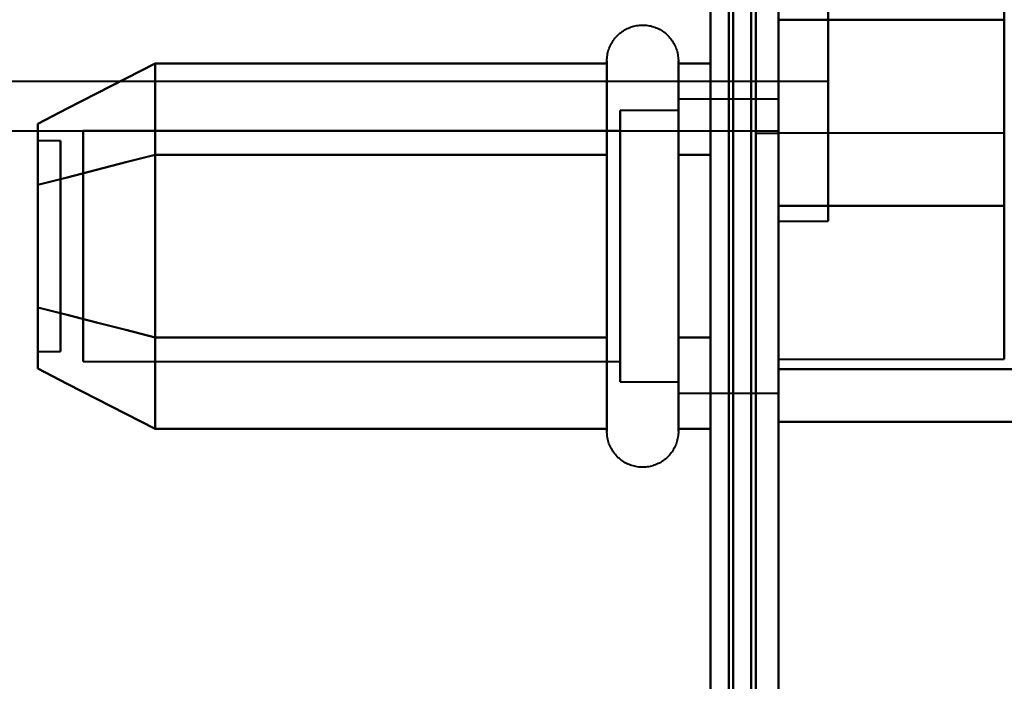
# Model space of a CAD drawing. Header units: millimetres. Extents: x -852 to 852, y -1321 to 592.
# Tile 90 of 111: x 673 to 695, y -385 to -370. Entities that reach past the tile are written whole.
import ezdxf

# ---------------------------------------------------------------- set-up
doc = ezdxf.new("R2010")
doc.units = ezdxf.units.MM
doc.layers.add('G-IMPT', color=8, linetype='Continuous', lineweight=40)

# ---------------------------------------------------------------- blocks, each defined once
blk = doc.blocks.new('NEXA 1500 CALQUES_dwg-769064-Niveau de réf_')
at = {"layer": 'G-IMPT'}
for p, q in [((690, -384.45), (690, 449.35)), ((690, -384.45), (690, 449.35)), ((690, -341.968), (690, -326.1)), ((690, -326.1), (690, -341.968)), ((690, -342), (690, -326.132)), ((690, -326.132), (690, -342)), ((691.1, -341.968), (691.1, -326.1)), ((691.1, -326.1), (691.1, -341.968)), ((691.1, -342), (691.1, -326.132)), ((691.1, -326.132), (691.1, -342)), ((689.5, -328.05), (689.5, -340.05)), ((689.5, -328.05), (689.5, -340.05)), ((689.5, -340.05), (689.5, -328.05)), ((689.5, -340.05), (689.5, -328.05)), ((690, -340.05), (690, -328.05)), ((690, -328.1), (690, -339.976)), ((690, -328.124), (690, -340)), ((691.1, -338.881), (691.1, -329.2)), ((691.1, -329.2), (691.1, -338.881)), ((691.1, -338.9), (691.1, -329.219)), ((691.1, -329.219), (691.1, -338.9)), ((690, -346.434), (690, -331.55)), ((690, -346.434), (690, -331.55)), ((690, -331.55), (690, -346.434)), ((690, -331.55), (690, -346.434)), ((690, -340.05), (690, -334.05)), ((686.204, -340.5), (686.204, -338.45)), ((686.204, -346.65), (686.204, -338.45)), ((686.204, -342.55), (686.204, -338.45)), ((687.785, -338.45), (687.785, -340.5)), ((687.785, -338.45), (687.785, -346.65)), ((687.785, -338.45), (687.785, -342.55)), ((670.1, -338.9), (691.1, -338.9)), ((686.204, -344.6), (686.204, -338.999)), ((687.785, -338.999), (687.785, -344.6)), ((690, -339.3), (687.785, -339.3)), ((690, -339.3), (687.785, -339.3)), ((687.785, -339.3), (687.785, -340.925)), ((687.785, -345.365), (687.785, -339.3)), ((687.785, -339.3), (687.785, -342.55)), ((687.785, -339.3), (687.785, -345.8)), ((687.785, -342.55), (687.785, -339.3)), ((690, -340.925), (690, -339.3)), ((690, -344.175), (690, -339.3)), ((690, -339.3), (690, -345.8)), ((690, -339.3), (690, -345.8)), ((690, -345.8), (690, -339.3)), ((690, -345.8), (690, -339.3)), ((690, -339.3), (690, -345.8)), ((690, -339.3), (690, -345.8)), ((687.785, -339.55), (686.5, -339.55)), ((687.785, -339.55), (686.5, -339.55)), ((686.5, -339.55), (686.5, -345.148)), ((686.5, -344.05), (686.5, -339.55)), ((686.5, -339.55), (686.5, -342.55)), ((686.5, -345.55), (686.5, -339.55)), ((686.5, -345.55), (686.5, -339.55)), ((687.785, -339.55), (687.785, -345.148)), ((687.785, -345.148), (687.785, -339.55)), ((687.785, -339.55), (687.785, -342.55)), ((687.785, -342.55), (687.785, -339.55)), ((687.785, -339.735), (687.785, -344.175)), ((687.785, -345.8), (687.785, -339.735)), ((686.5, -339.952), (686.5, -344.05)), ((687.785, -339.952), (687.785, -345.55)), ((687.785, -345.55), (687.785, -339.952)), ((657.5, -340), (690, -340)), ((686.5, -340.002), (674.611, -340.002)), ((686.5, -340.002), (674.611, -340.002)), ((674.611, -340.002), (674.611, -343.824)), ((674.611, -343.824), (674.611, -340.002)), ((674.611, -340.002), (674.611, -345.098)), ((674.611, -340.002), (674.611, -345.098)), ((674.611, -345.098), (674.611, -340.002)), ((674.611, -345.098), (674.611, -340.002)), ((686.5, -340.002), (686.5, -343.824)), ((686.5, -343.824), (686.5, -340.002)), ((686.5, -340.002), (686.5, -345.098)), ((686.5, -340.002), (686.5, -345.098)), ((686.5, -345.098), (686.5, -340.002)), ((686.5, -345.098), (686.5, -340.002)), ((689.5, -340.05), (690, -340.05)), ((695, -340.05), (690, -340.05)), ((695, -340.05), (690, -340.05)), ((690, -345.05), (690, -340.05)), ((690, -345.05), (690, -340.05)), ((690, -340.05), (690, -345.05)), ((690, -340.05), (690, -345.05)), ((690, -345.05), (690, -340.05)), ((690, -345.05), (690, -340.05)), ((690, -340.05), (690, -345.05)), ((690, -340.05), (690, -345.05)), ((695, -345.05), (695, -340.05)), ((695, -345.05), (695, -340.05)), ((695, -340.05), (695, -345.05)), ((695, -340.05), (695, -345.05)), ((695, -345.05), (695, -340.05)), ((695, -345.05), (695, -340.05)), ((695, -340.05), (695, -345.05)), ((695, -340.05), (695, -345.05)), ((674.111, -340.22), (673.611, -340.22)), ((674.111, -340.22), (673.611, -340.22)), ((673.611, -340.22), (673.611, -342.782)), ((673.611, -340.22), (673.611, -344.442)), ((673.611, -342.782), (673.611, -340.22)), ((673.611, -344.442), (673.611, -340.22)), ((674.111, -340.22), (674.111, -342.782)), ((674.111, -340.22), (674.111, -344.442)), ((674.111, -342.782), (674.111, -340.22)), ((674.111, -344.442), (674.111, -340.22)), ((686.204, -346.65), (686.204, -340.5)), ((687.785, -340.5), (687.785, -346.65)), ((673.611, -340.658), (673.611, -344.88)), ((673.611, -344.88), (673.611, -340.658)), ((674.111, -340.658), (674.111, -344.88)), ((674.111, -344.88), (674.111, -340.658)), ((686.5, -345.55), (686.5, -341.05)), ((687.785, -340.925), (687.785, -345.8)), ((690, -345.8), (690, -340.925)), ((674.611, -341.276), (674.611, -345.098)), ((674.611, -345.098), (674.611, -341.276)), ((686.5, -341.276), (686.5, -345.098)), ((686.5, -345.098), (686.5, -341.276)), ((690, -342), (691.1, -342)), ((673.611, -342.318), (673.611, -344.88)), ((673.611, -344.88), (673.611, -342.318)), ((674.111, -342.318), (674.111, -344.88)), ((674.111, -344.88), (674.111, -342.318)), ((686.204, -346.65), (686.204, -342.55)), ((686.5, -342.55), (686.5, -345.55)), ((686.5, -342.55), (686.5, -345.55)), ((687.785, -342.55), (687.785, -345.8)), ((687.785, -345.8), (687.785, -342.55)), ((687.785, -342.55), (687.785, -345.55)), ((687.785, -345.55), (687.785, -342.55)), ((687.785, -342.55), (687.785, -346.65)), ((686.5, -344.05), (686.5, -345.55)), ((673.611, -344.88), (674.111, -344.88)), ((673.611, -344.88), (674.111, -344.88)), ((674.611, -345.098), (686.5, -345.098)), ((674.611, -345.098), (686.5, -345.098)), ((690, -345.05), (695, -345.05)), ((690, -345.05), (695, -345.05)), ((690, -356.155), (690, -345.271)), ((690, -356.155), (690, -345.271)), ((690, -345.271), (690, -356.155)), ((690, -345.271), (690, -356.155)), ((686.5, -345.55), (687.785, -345.55)), ((686.5, -345.55), (687.785, -345.55)), ((687.785, -345.8), (690, -345.8)), ((687.785, -345.8), (690, -345.8)), ((690, -356.969), (690, -346.434)), ((690, -356.969), (690, -346.434)), ((690, -346.434), (690, -356.969)), ((690, -346.434), (690, -356.969))]:
    blk.add_line(p, q, dxfattribs=at)
at = {"layer": 'G-IMPT', "flags": 128}
for points in [[(689.4, -384.45), (689.4, -176), (689.4, 32.45), (689.4, 240.9), (689.4, 449.35)], [(689.4, 449.35), (689.4, 240.9), (689.4, 32.45), (689.4, -176), (689.4, -384.45)], [(689.4, 449.35), (689.4, 240.9), (689.4, 32.45), (689.4, -176), (689.4, -384.45)], [(689.4, -384.45), (689.4, -176), (689.4, 32.45), (689.4, 240.9), (689.4, 449.35)], [(689.4, 449.35), (689.4, 240.9), (689.4, 32.45), (689.4, -176), (689.4, -384.45)], [(689.4, 449.35), (689.4, 240.9), (689.4, 32.45), (689.4, -176), (689.4, -384.45)], [(689.4, -384.45), (689.4, -176), (689.4, 32.45), (689.4, 240.9), (689.4, 449.35)], [(689.4, -384.45), (689.4, -176), (689.4, 32.45), (689.4, 240.9), (689.4, 449.35)], [(689.4, 449.35), (689.4, 240.9), (689.4, 32.45), (689.4, -176), (689.4, -384.45)], [(689.5, -384.45), (689.5, -176), (689.5, 32.45), (689.5, 240.9), (689.5, 449.35)], [(689.5, -384.45), (689.5, -176), (689.5, 32.45), (689.5, 240.9), (689.5, 449.35)], [(689.5, 449.35), (689.5, 240.9), (689.5, 32.45), (689.5, -176), (689.5, -384.45)], [(690, -384.45), (690, -176), (690, 32.45), (690, 240.9), (690, 449.35)], [(690, 449.35), (690, 240.9), (690, 32.45), (690, -176), (690, -384.45)], [(690, -384.45), (690, -176), (690, 32.45), (690, 240.9), (690, 449.35)], [(690, 449.35), (690, 240.9), (690, 32.45), (690, -176), (690, -384.45)], [(690, -384.45), (690, -176), (690, 32.45), (690, 240.9), (690, 449.35)], [(690, -384.45), (690, -176), (690, 32.45), (690, 240.9), (690, 449.35)], [(690, 449.35), (690, 240.9), (690, 32.45), (690, -176), (690, -384.45)], [(690, 449.35), (690, 240.9), (690, 32.45), (690, -176), (690, -384.45)], [(688.5, 448.85), (688.5, 240.65), (688.5, 32.45), (688.5, -175.75), (688.5, -383.95)], [(688.5, -383.95), (688.5, -175.75), (688.5, 32.45), (688.5, 240.65), (688.5, 448.85)], [(688.5, 448.85), (688.5, 240.65), (688.5, 32.45), (688.5, -175.75), (688.5, -383.95)], [(688.5, -383.95), (688.5, -175.75), (688.5, 32.45), (688.5, 240.65), (688.5, 448.85)], [(688.5, -383.95), (688.5, -175.75), (688.5, 32.45), (688.5, 240.65), (688.5, 448.85)], [(688.5, 448.85), (688.5, 240.65), (688.5, 32.45), (688.5, -175.75), (688.5, -383.95)], [(688.5, -383.95), (688.5, -175.75), (688.5, 32.45), (688.5, 240.65), (688.5, 448.85)], [(688.5, 448.85), (688.5, 240.65), (688.5, 32.45), (688.5, -175.75), (688.5, -383.95)], [(688.9, -383.95), (688.9, -175.75), (688.9, 32.45), (688.9, 240.65), (688.9, 448.85)], [(688.9, 448.85), (688.9, 240.65), (688.9, 32.45), (688.9, -175.75), (688.9, -383.95)], [(689, -384.05), (689, -175.8), (689, 32.45), (689, 240.7), (689, 448.95)], [(689, 448.95), (689, 240.7), (689, 32.45), (689, -175.8), (689, -384.05)], [(689, 448.85), (689, 240.65), (689, 32.45), (689, -175.75), (689, -383.95)], [(689, -383.95), (689, -175.75), (689, 32.45), (689, 240.65), (689, 448.85)], [(689.5, -383.95), (689.5, -175.75), (689.5, 32.45), (689.5, 240.65), (689.5, 448.85)], [(689.5, 448.85), (689.5, 240.65), (689.5, 32.45), (689.5, -175.75), (689.5, -383.95)], [(689.5, -383.95), (689.5, -175.75), (689.5, 32.45), (689.5, 240.65), (689.5, 448.85)], [(689.5, 448.85), (689.5, 240.65), (689.5, 32.45), (689.5, -175.75), (689.5, -383.95)], [(689.5, -383.95), (689.5, -175.75), (689.5, 32.45), (689.5, 240.65), (689.5, 448.85)], [(689.5, 448.85), (689.5, 240.65), (689.5, 32.45), (689.5, -175.75), (689.5, -383.95)], [(688.5, -317.55), (688.5, -332.55), (688.5, -347.55), (688.5, -362.55), (688.5, -377.55)], [(688.5, -377.55), (688.5, -362.55), (688.5, -347.55), (688.5, -332.55), (688.5, -317.55)], [(688.5, -317.55), (688.5, -332.55), (688.5, -347.55), (688.5, -362.55), (688.5, -377.55)], [(688.5, -377.55), (688.5, -362.55), (688.5, -347.55), (688.5, -332.55), (688.5, -317.55)], [(688.5, -317.55), (688.5, -332.55), (688.5, -347.55), (688.5, -362.55), (688.5, -377.55)], [(688.5, -377.55), (688.5, -362.55), (688.5, -347.55), (688.5, -332.55), (688.5, -317.55)], [(688.5, -317.55), (688.5, -332.55), (688.5, -347.55), (688.5, -362.55), (688.5, -377.55)], [(688.5, -377.55), (688.5, -362.55), (688.5, -347.55), (688.5, -332.55), (688.5, -317.55)], [(689.5, -377.55), (689.5, -362.55), (689.5, -347.55), (689.5, -332.55), (689.5, -317.55)], [(689.5, -317.55), (689.5, -332.55), (689.5, -347.55), (689.5, -362.55), (689.5, -377.55)], [(689.5, -377.55), (689.5, -362.55), (689.5, -347.55), (689.5, -332.55), (689.5, -317.55)], [(689.5, -317.55), (689.5, -332.55), (689.5, -347.55), (689.5, -362.55), (689.5, -377.55)], [(689.5, -377.55), (689.5, -362.55), (689.5, -347.55), (689.5, -332.55), (689.5, -317.55)], [(689.5, -317.55), (689.5, -332.55), (689.5, -347.55), (689.5, -362.55), (689.5, -377.55)], [(689.5, -377.55), (689.5, -362.55), (689.5, -347.55), (689.5, -332.55), (689.5, -317.55)], [(689.5, -317.55), (689.5, -332.55), (689.5, -347.55), (689.5, -362.55), (689.5, -377.55)], [(690, -337.541), (690, -333.389), (690, -329.236), (690, -325.083), (690, -320.93)], [(690, -320.93), (690, -325.083), (690, -329.236), (690, -333.389), (690, -337.541)], [(695, -320.93), (695, -325.083), (695, -329.236), (695, -333.389), (695, -337.541)], [(690, -329.17), (690, -332.293), (690, -335.415), (690, -338.538), (690, -341.661)], [(690, -341.661), (690, -338.538), (690, -335.415), (690, -332.293), (690, -329.17)], [(695, -329.17), (695, -332.293), (695, -335.415), (695, -338.538), (695, -341.661)], [(695, -341.661), (695, -338.538), (695, -335.415), (695, -332.293), (695, -329.17)], [(690, -341.661), (690, -340.631), (690, -339.601), (690, -338.571), (690, -337.541)], [(690, -337.541), (691.25, -337.541), (692.5, -337.541), (693.75, -337.541), (695, -337.541)], [(695, -337.541), (693.75, -337.541), (692.5, -337.541), (691.25, -337.541), (690, -337.541)], [(690, -337.541), (690, -338.571), (690, -339.601), (690, -340.631), (690, -341.661)], [(695, -341.661), (695, -340.631), (695, -339.601), (695, -338.571), (695, -337.541)], [(695, -337.541), (695, -338.571), (695, -339.601), (695, -340.631), (695, -341.661)], [(686.204, -338.45), (686.205, -338.418), (686.207, -338.387), (686.21, -338.355), (686.214, -338.324), (686.22, -338.293), (686.227, -338.262), (686.235, -338.232), (686.244, -338.201), (686.255, -338.172), (686.267, -338.142), (686.28, -338.113), (686.294, -338.085), (686.309, -338.057), (686.325, -338.03), (686.342, -338.004), (686.361, -337.978), (686.38, -337.953), (686.4, -337.929), (686.422, -337.905), (686.444, -337.883), (686.467, -337.861), (686.491, -337.841), (686.516, -337.821), (686.541, -337.802), (686.568, -337.785), (686.595, -337.768), (686.622, -337.753), (686.65, -337.739), (686.679, -337.725), (686.708, -337.713), (686.738, -337.702), (686.768, -337.693), (686.799, -337.684), (686.829, -337.677), (686.86, -337.671), (686.892, -337.666), (686.923, -337.663), (686.955, -337.661), (686.986, -337.66), (687.018, -337.66), (687.049, -337.661), (687.081, -337.664), (687.112, -337.668), (687.143, -337.674), (687.174, -337.68), (687.205, -337.688), (687.235, -337.697), (687.265, -337.707), (687.295, -337.719), (687.324, -337.731), (687.352, -337.745), (687.38, -337.76), (687.407, -337.776), (687.434, -337.793), (687.46, -337.811), (687.485, -337.83), (687.509, -337.85), (687.533, -337.871), (687.556, -337.893), (687.578, -337.916), (687.598, -337.94), (687.618, -337.964), (687.637, -337.99), (687.655, -338.016), (687.672, -338.043), (687.688, -338.07), (687.702, -338.098), (687.716, -338.127), (687.728, -338.156), (687.739, -338.185), (687.749, -338.215), (687.758, -338.246), (687.766, -338.276), (687.772, -338.307), (687.777, -338.338), (687.781, -338.37), (687.784, -338.401), (687.785, -338.433), (687.785, -338.45)], [(686.204, -338.45), (686.205, -338.418), (686.207, -338.387), (686.21, -338.355), (686.214, -338.324), (686.22, -338.293), (686.227, -338.262), (686.235, -338.232), (686.244, -338.201), (686.255, -338.172), (686.267, -338.142), (686.28, -338.113), (686.294, -338.085), (686.309, -338.057), (686.325, -338.03), (686.342, -338.004), (686.361, -337.978), (686.38, -337.953), (686.4, -337.929), (686.422, -337.905), (686.444, -337.883), (686.467, -337.861), (686.491, -337.841), (686.516, -337.821), (686.541, -337.802), (686.568, -337.785), (686.595, -337.768), (686.622, -337.753), (686.65, -337.739), (686.679, -337.725), (686.708, -337.713), (686.738, -337.702), (686.768, -337.693), (686.799, -337.684), (686.829, -337.677), (686.86, -337.671), (686.892, -337.666), (686.923, -337.663), (686.955, -337.661), (686.986, -337.66), (687.018, -337.66), (687.049, -337.661), (687.081, -337.664), (687.112, -337.668), (687.143, -337.674), (687.174, -337.68), (687.205, -337.688), (687.235, -337.697), (687.265, -337.707), (687.295, -337.719), (687.324, -337.731), (687.352, -337.745), (687.38, -337.76), (687.407, -337.776), (687.434, -337.793), (687.46, -337.811), (687.485, -337.83), (687.509, -337.85), (687.533, -337.871), (687.556, -337.893), (687.578, -337.916), (687.598, -337.94), (687.618, -337.964), (687.637, -337.99), (687.655, -338.016), (687.672, -338.043), (687.688, -338.07), (687.702, -338.098), (687.716, -338.127), (687.728, -338.156), (687.739, -338.185), (687.749, -338.215), (687.758, -338.246), (687.766, -338.276), (687.772, -338.307), (687.777, -338.338), (687.781, -338.37), (687.784, -338.401), (687.785, -338.433), (687.785, -338.45)], [(686.204, -338.45), (686.204, -338.453), (686.204, -338.463), (686.204, -338.479), (686.204, -338.502), (686.204, -338.532), (686.204, -338.568), (686.204, -338.61), (686.204, -338.658), (686.204, -338.713), (686.204, -338.774), (686.204, -338.841), (686.204, -338.913), (686.204, -338.992), (686.204, -339.076), (686.204, -339.166), (686.204, -339.261), (686.204, -339.362), (686.204, -339.468), (686.204, -339.578), (686.204, -339.694), (686.204, -339.813), (686.204, -339.938), (686.204, -340.066), (686.204, -340.199), (686.204, -340.335), (686.204, -340.474), (686.204, -340.618), (686.204, -340.764), (686.204, -340.913), (686.204, -341.064), (686.204, -341.218), (686.204, -341.374), (686.204, -341.532), (686.204, -341.692), (686.204, -341.853), (686.204, -342.015), (686.204, -342.178), (686.204, -342.342), (686.204, -342.506), (686.204, -342.67), (686.204, -342.834), (686.204, -342.997), (686.204, -343.159), (686.204, -343.321), (686.204, -343.482), (686.204, -343.64), (686.204, -343.798), (686.204, -343.953), (686.204, -344.106), (686.204, -344.256), (686.204, -344.404), (686.204, -344.549), (686.204, -344.6)], [(686.204, -340.5), (686.204, -340.36), (686.204, -340.223), (686.204, -340.09), (686.204, -339.96), (686.204, -339.835), (686.204, -339.715), (686.204, -339.599), (686.204, -339.487), (686.204, -339.381), (686.204, -339.279), (686.204, -339.183), (686.204, -339.092), (686.204, -339.007), (686.204, -338.927), (686.204, -338.853), (686.204, -338.785), (686.204, -338.723), (686.204, -338.668), (686.204, -338.618), (686.204, -338.575), (686.204, -338.538), (686.204, -338.507), (686.204, -338.483), (686.204, -338.466), (686.204, -338.455), (686.204, -338.45)], [(686.204, -346.65), (686.204, -346.647), (686.204, -346.637), (686.204, -346.621), (686.204, -346.598), (686.204, -346.568), (686.204, -346.532), (686.204, -346.49), (686.204, -346.442), (686.204, -346.387), (686.204, -346.326), (686.204, -346.259), (686.204, -346.187), (686.204, -346.108), (686.204, -346.024), (686.204, -345.934), (686.204, -345.839), (686.204, -345.738), (686.204, -345.632), (686.204, -345.522), (686.204, -345.406), (686.204, -345.287), (686.204, -345.162), (686.204, -345.034), (686.204, -344.901), (686.204, -344.765), (686.204, -344.626), (686.204, -344.482), (686.204, -344.336), (686.204, -344.187), (686.204, -344.036), (686.204, -343.882), (686.204, -343.726), (686.204, -343.568), (686.204, -343.408), (686.204, -343.247), (686.204, -343.085), (686.204, -342.922), (686.204, -342.758), (686.204, -342.594), (686.204, -342.43), (686.204, -342.266), (686.204, -342.103), (686.204, -341.941), (686.204, -341.779), (686.204, -341.618), (686.204, -341.46), (686.204, -341.302), (686.204, -341.147), (686.204, -340.994), (686.204, -340.844), (686.204, -340.696), (686.204, -340.551), (686.204, -340.41), (686.204, -340.272), (686.204, -340.137), (686.204, -340.007), (686.204, -339.88), (686.204, -339.758), (686.204, -339.64), (686.204, -339.527), (686.204, -339.418), (686.204, -339.315), (686.204, -339.217), (686.204, -339.124), (686.204, -339.037), (686.204, -338.955), (686.204, -338.879), (686.204, -338.809), (686.204, -338.745), (686.204, -338.687), (686.204, -338.635), (686.204, -338.589), (686.204, -338.55), (686.204, -338.517), (686.204, -338.491), (686.204, -338.471), (686.204, -338.458), (686.204, -338.451), (686.204, -338.45)], [(686.204, -338.45), (686.204, -338.453), (686.204, -338.463), (686.204, -338.479), (686.204, -338.502), (686.204, -338.532), (686.204, -338.568), (686.204, -338.61), (686.204, -338.658), (686.204, -338.713), (686.204, -338.774), (686.204, -338.841), (686.204, -338.913), (686.204, -338.992), (686.204, -339.076), (686.204, -339.166), (686.204, -339.261), (686.204, -339.362), (686.204, -339.468), (686.204, -339.578), (686.204, -339.694), (686.204, -339.813), (686.204, -339.938), (686.204, -340.066), (686.204, -340.199), (686.204, -340.335), (686.204, -340.474), (686.204, -340.618), (686.204, -340.764), (686.204, -340.913), (686.204, -341.064), (686.204, -341.218), (686.204, -341.374), (686.204, -341.532), (686.204, -341.692), (686.204, -341.853), (686.204, -342.015), (686.204, -342.178), (686.204, -342.342), (686.204, -342.506), (686.204, -342.67), (686.204, -342.834), (686.204, -342.997), (686.204, -343.159), (686.204, -343.321), (686.204, -343.482), (686.204, -343.64), (686.204, -343.798), (686.204, -343.953), (686.204, -344.106), (686.204, -344.256), (686.204, -344.404), (686.204, -344.549), (686.204, -344.69), (686.204, -344.828), (686.204, -344.963), (686.204, -345.093), (686.204, -345.22), (686.204, -345.342), (686.204, -345.46), (686.204, -345.573), (686.204, -345.682), (686.204, -345.785), (686.204, -345.883), (686.204, -345.976), (686.204, -346.063), (686.204, -346.145), (686.204, -346.221), (686.204, -346.291), (686.204, -346.355), (686.204, -346.413), (686.204, -346.465), (686.204, -346.511), (686.204, -346.55), (686.204, -346.583), (686.204, -346.609), (686.204, -346.629), (686.204, -346.642), (686.204, -346.649), (686.204, -346.65)], [(687.785, -338.45), (687.785, -338.453), (687.785, -338.463), (687.785, -338.479), (687.785, -338.502), (687.785, -338.532), (687.785, -338.568), (687.785, -338.61), (687.785, -338.658), (687.785, -338.713), (687.785, -338.774), (687.785, -338.841), (687.785, -338.913), (687.785, -338.992), (687.785, -339.076), (687.785, -339.166), (687.785, -339.261), (687.785, -339.362), (687.785, -339.468), (687.785, -339.578), (687.785, -339.694), (687.785, -339.813), (687.785, -339.938), (687.785, -340.066), (687.785, -340.199), (687.785, -340.335), (687.785, -340.474), (687.785, -340.5)], [(687.785, -344.6), (687.785, -344.456), (687.785, -344.31), (687.785, -344.16), (687.785, -344.008), (687.785, -343.854), (687.785, -343.697), (687.785, -343.539), (687.785, -343.379), (687.785, -343.218), (687.785, -343.055), (687.785, -342.892), (687.785, -342.729), (687.785, -342.565), (687.785, -342.401), (687.785, -342.237), (687.785, -342.074), (687.785, -341.911), (687.785, -341.75), (687.785, -341.59), (687.785, -341.431), (687.785, -341.274), (687.785, -341.119), (687.785, -340.967), (687.785, -340.817), (687.785, -340.67), (687.785, -340.526), (687.785, -340.385), (687.785, -340.247), (687.785, -340.113), (687.785, -339.983), (687.785, -339.858), (687.785, -339.736), (687.785, -339.619), (687.785, -339.507), (687.785, -339.399), (687.785, -339.297), (687.785, -339.2), (687.785, -339.108), (687.785, -339.022), (687.785, -338.941), (687.785, -338.866), (687.785, -338.797), (687.785, -338.734), (687.785, -338.677), (687.785, -338.626), (687.785, -338.582), (687.785, -338.544), (687.785, -338.512), (687.785, -338.487), (687.785, -338.468), (687.785, -338.456), (687.785, -338.45), (687.785, -338.45)], [(687.785, -338.45), (687.785, -338.453), (687.785, -338.463), (687.785, -338.479), (687.785, -338.502), (687.785, -338.532), (687.785, -338.568), (687.785, -338.61), (687.785, -338.658), (687.785, -338.713), (687.785, -338.774), (687.785, -338.841), (687.785, -338.913), (687.785, -338.992), (687.785, -339.076), (687.785, -339.166), (687.785, -339.261), (687.785, -339.362), (687.785, -339.468), (687.785, -339.578), (687.785, -339.694), (687.785, -339.813), (687.785, -339.938), (687.785, -340.066), (687.785, -340.199), (687.785, -340.335), (687.785, -340.474), (687.785, -340.618), (687.785, -340.764), (687.785, -340.913), (687.785, -341.064), (687.785, -341.218), (687.785, -341.374), (687.785, -341.532), (687.785, -341.692), (687.785, -341.853), (687.785, -342.015), (687.785, -342.178), (687.785, -342.342), (687.785, -342.506), (687.785, -342.67), (687.785, -342.834), (687.785, -342.997), (687.785, -343.159), (687.785, -343.321), (687.785, -343.482), (687.785, -343.64), (687.785, -343.798), (687.785, -343.953), (687.785, -344.106), (687.785, -344.256), (687.785, -344.404), (687.785, -344.549), (687.785, -344.69), (687.785, -344.828), (687.785, -344.963), (687.785, -345.093), (687.785, -345.22), (687.785, -345.342), (687.785, -345.46), (687.785, -345.573), (687.785, -345.682), (687.785, -345.785), (687.785, -345.883), (687.785, -345.976), (687.785, -346.063), (687.785, -346.145), (687.785, -346.221), (687.785, -346.291), (687.785, -346.355), (687.785, -346.413), (687.785, -346.465), (687.785, -346.511), (687.785, -346.55), (687.785, -346.583), (687.785, -346.609), (687.785, -346.629), (687.785, -346.642), (687.785, -346.649), (687.785, -346.65)], [(687.785, -346.65), (687.785, -346.647), (687.785, -346.637), (687.785, -346.621), (687.785, -346.598), (687.785, -346.568), (687.785, -346.532), (687.785, -346.49), (687.785, -346.442), (687.785, -346.387), (687.785, -346.326), (687.785, -346.259), (687.785, -346.187), (687.785, -346.108), (687.785, -346.024), (687.785, -345.934), (687.785, -345.839), (687.785, -345.738), (687.785, -345.632), (687.785, -345.522), (687.785, -345.406), (687.785, -345.287), (687.785, -345.162), (687.785, -345.034), (687.785, -344.901), (687.785, -344.765), (687.785, -344.626), (687.785, -344.482), (687.785, -344.336), (687.785, -344.187), (687.785, -344.036), (687.785, -343.882), (687.785, -343.726), (687.785, -343.568), (687.785, -343.408), (687.785, -343.247), (687.785, -343.085), (687.785, -342.922), (687.785, -342.758), (687.785, -342.594), (687.785, -342.43), (687.785, -342.266), (687.785, -342.103), (687.785, -341.941), (687.785, -341.779), (687.785, -341.618), (687.785, -341.46), (687.785, -341.302), (687.785, -341.147), (687.785, -340.994), (687.785, -340.844), (687.785, -340.696), (687.785, -340.551), (687.785, -340.41), (687.785, -340.272), (687.785, -340.137), (687.785, -340.007), (687.785, -339.88), (687.785, -339.758), (687.785, -339.64), (687.785, -339.527), (687.785, -339.418), (687.785, -339.315), (687.785, -339.217), (687.785, -339.124), (687.785, -339.037), (687.785, -338.955), (687.785, -338.879), (687.785, -338.809), (687.785, -338.745), (687.785, -338.687), (687.785, -338.635), (687.785, -338.589), (687.785, -338.55), (687.785, -338.517), (687.785, -338.491), (687.785, -338.471), (687.785, -338.458), (687.785, -338.451), (687.785, -338.45)], [(676.204, -338.509), (675.556, -338.842), (674.908, -339.175), (674.259, -339.508), (673.611, -339.841)], [(673.611, -339.841), (674.259, -339.508), (674.908, -339.175), (675.556, -338.842), (676.204, -338.509)], [(676.204, -338.509), (675.556, -338.842), (674.908, -339.175), (674.259, -339.508), (673.611, -339.841)], [(673.611, -339.841), (674.259, -339.508), (674.908, -339.175), (675.556, -338.842), (676.204, -338.509)], [(676.204, -340.529), (676.204, -340.024), (676.204, -339.519), (676.204, -339.014), (676.204, -338.509)], [(676.204, -338.509), (676.204, -339.014), (676.204, -339.519), (676.204, -340.024), (676.204, -340.529)], [(676.204, -340.529), (676.204, -340.024), (676.204, -339.519), (676.204, -339.014), (676.204, -338.509)], [(676.204, -338.509), (676.204, -339.014), (676.204, -339.519), (676.204, -340.024), (676.204, -340.529)], [(676.204, -338.509), (676.204, -339.014), (676.204, -339.519), (676.204, -340.024), (676.204, -340.529)], [(686.204, -338.509), (683.704, -338.509), (681.204, -338.509), (678.704, -338.509), (676.204, -338.509)], [(676.204, -340.529), (676.204, -340.024), (676.204, -339.519), (676.204, -339.014), (676.204, -338.509)], [(676.204, -338.509), (678.704, -338.509), (681.204, -338.509), (683.704, -338.509), (686.204, -338.509)], [(676.204, -338.509), (676.204, -339.014), (676.204, -339.519), (676.204, -340.024), (676.204, -340.529)], [(686.204, -338.509), (683.704, -338.509), (681.204, -338.509), (678.704, -338.509), (676.204, -338.509)], [(676.204, -340.529), (676.204, -340.024), (676.204, -339.519), (676.204, -339.014), (676.204, -338.509)], [(676.204, -338.509), (678.704, -338.509), (681.204, -338.509), (683.704, -338.509), (686.204, -338.509)], [(686.204, -340.529), (686.204, -340.024), (686.204, -339.519), (686.204, -339.014), (686.204, -338.509)], [(686.204, -338.509), (686.204, -339.014), (686.204, -339.519), (686.204, -340.024), (686.204, -340.529)], [(686.204, -340.529), (686.204, -340.024), (686.204, -339.519), (686.204, -339.014), (686.204, -338.509)], [(686.204, -338.509), (686.204, -339.014), (686.204, -339.519), (686.204, -340.024), (686.204, -340.529)], [(688.5, -338.509), (688.321, -338.509), (688.143, -338.509), (687.964, -338.509), (687.785, -338.509)], [(687.785, -338.509), (687.785, -339.014), (687.785, -339.519), (687.785, -340.024), (687.785, -340.529)], [(687.785, -338.509), (687.964, -338.509), (688.143, -338.509), (688.321, -338.509), (688.5, -338.509)], [(687.785, -340.529), (687.785, -340.024), (687.785, -339.519), (687.785, -339.014), (687.785, -338.509)], [(688.5, -338.509), (688.321, -338.509), (688.143, -338.509), (687.964, -338.509), (687.785, -338.509)], [(687.785, -338.509), (687.785, -339.014), (687.785, -339.519), (687.785, -340.024), (687.785, -340.529)], [(687.785, -340.529), (687.785, -340.024), (687.785, -339.519), (687.785, -339.014), (687.785, -338.509)], [(687.785, -338.509), (687.964, -338.509), (688.143, -338.509), (688.321, -338.509), (688.5, -338.509)], [(688.5, -340.529), (688.5, -340.024), (688.5, -339.519), (688.5, -339.014), (688.5, -338.509)], [(688.5, -338.509), (688.5, -339.014), (688.5, -339.519), (688.5, -340.024), (688.5, -340.529)], [(688.5, -340.529), (688.5, -340.024), (688.5, -339.519), (688.5, -339.014), (688.5, -338.509)], [(688.5, -338.509), (688.5, -339.014), (688.5, -339.519), (688.5, -340.024), (688.5, -340.529)], [(688.5, -340.529), (688.5, -340.024), (688.5, -339.519), (688.5, -339.014), (688.5, -338.509)], [(688.5, -338.509), (688.5, -339.014), (688.5, -339.519), (688.5, -340.024), (688.5, -340.529)], [(688.5, -340.529), (688.5, -340.024), (688.5, -339.519), (688.5, -339.014), (688.5, -338.509)], [(688.5, -338.509), (688.5, -339.014), (688.5, -339.519), (688.5, -340.024), (688.5, -340.529)], [(676.204, -340.529), (675.556, -340.696), (674.908, -340.862), (674.259, -341.029), (673.611, -341.195)], [(673.611, -341.195), (674.259, -341.029), (674.908, -340.862), (675.556, -340.696), (676.204, -340.529)], [(676.204, -340.529), (675.556, -340.696), (674.908, -340.862), (674.259, -341.029), (673.611, -341.195)], [(673.611, -341.195), (674.259, -341.029), (674.908, -340.862), (675.556, -340.696), (676.204, -340.529)], [(676.204, -340.529), (675.556, -340.696), (674.908, -340.862), (674.259, -341.029), (673.611, -341.195)], [(673.611, -341.195), (674.259, -341.029), (674.908, -340.862), (675.556, -340.696), (676.204, -340.529)], [(676.204, -340.529), (675.556, -340.696), (674.908, -340.862), (674.259, -341.029), (673.611, -341.195)], [(673.611, -341.195), (674.259, -341.029), (674.908, -340.862), (675.556, -340.696), (676.204, -340.529)], [(676.204, -344.571), (676.204, -343.56), (676.204, -342.55), (676.204, -341.54), (676.204, -340.529)], [(676.204, -340.529), (676.204, -341.54), (676.204, -342.55), (676.204, -343.56), (676.204, -344.571)], [(676.204, -344.571), (676.204, -343.56), (676.204, -342.55), (676.204, -341.54), (676.204, -340.529)], [(676.204, -340.529), (676.204, -341.54), (676.204, -342.55), (676.204, -343.56), (676.204, -344.571)], [(676.204, -340.529), (676.204, -341.54), (676.204, -342.55), (676.204, -343.56), (676.204, -344.571)], [(686.204, -340.529), (683.704, -340.529), (681.204, -340.529), (678.704, -340.529), (676.204, -340.529)], [(676.204, -340.529), (678.704, -340.529), (681.204, -340.529), (683.704, -340.529), (686.204, -340.529)], [(686.204, -340.529), (683.704, -340.529), (681.204, -340.529), (678.704, -340.529), (676.204, -340.529)], [(676.204, -344.571), (676.204, -343.56), (676.204, -342.55), (676.204, -341.54), (676.204, -340.529)], [(676.204, -340.529), (678.704, -340.529), (681.204, -340.529), (683.704, -340.529), (686.204, -340.529)], [(676.204, -340.529), (676.204, -341.54), (676.204, -342.55), (676.204, -343.56), (676.204, -344.571)], [(686.204, -340.529), (683.704, -340.529), (681.204, -340.529), (678.704, -340.529), (676.204, -340.529)], [(676.204, -340.529), (678.704, -340.529), (681.204, -340.529), (683.704, -340.529), (686.204, -340.529)], [(686.204, -340.529), (683.704, -340.529), (681.204, -340.529), (678.704, -340.529), (676.204, -340.529)], [(676.204, -344.571), (676.204, -343.56), (676.204, -342.55), (676.204, -341.54), (676.204, -340.529)], [(676.204, -340.529), (678.704, -340.529), (681.204, -340.529), (683.704, -340.529), (686.204, -340.529)], [(686.204, -346.65), (686.204, -346.647), (686.204, -346.637), (686.204, -346.621), (686.204, -346.598), (686.204, -346.568), (686.204, -346.532), (686.204, -346.49), (686.204, -346.442), (686.204, -346.387), (686.204, -346.326), (686.204, -346.259), (686.204, -346.187), (686.204, -346.108), (686.204, -346.024), (686.204, -345.934), (686.204, -345.839), (686.204, -345.738), (686.204, -345.632), (686.204, -345.522), (686.204, -345.406), (686.204, -345.287), (686.204, -345.162), (686.204, -345.034), (686.204, -344.901), (686.204, -344.765), (686.204, -344.626), (686.204, -344.482), (686.204, -344.336), (686.204, -344.187), (686.204, -344.036), (686.204, -343.882), (686.204, -343.726), (686.204, -343.568), (686.204, -343.408), (686.204, -343.247), (686.204, -343.085), (686.204, -342.922), (686.204, -342.758), (686.204, -342.594), (686.204, -342.43), (686.204, -342.266), (686.204, -342.103), (686.204, -341.941), (686.204, -341.779), (686.204, -341.618), (686.204, -341.46), (686.204, -341.302), (686.204, -341.147), (686.204, -340.994), (686.204, -340.844), (686.204, -340.696), (686.204, -340.551), (686.204, -340.5)], [(686.204, -344.571), (686.204, -343.56), (686.204, -342.55), (686.204, -341.54), (686.204, -340.529)], [(686.204, -340.529), (686.204, -341.54), (686.204, -342.55), (686.204, -343.56), (686.204, -344.571)], [(686.204, -344.571), (686.204, -343.56), (686.204, -342.55), (686.204, -341.54), (686.204, -340.529)], [(686.204, -340.529), (686.204, -341.54), (686.204, -342.55), (686.204, -343.56), (686.204, -344.571)], [(687.785, -340.5), (687.785, -340.644), (687.785, -340.79), (687.785, -340.94), (687.785, -341.092), (687.785, -341.246), (687.785, -341.403), (687.785, -341.561), (687.785, -341.721), (687.785, -341.882), (687.785, -342.045), (687.785, -342.208), (687.785, -342.371), (687.785, -342.535), (687.785, -342.699), (687.785, -342.863), (687.785, -343.026), (687.785, -343.189), (687.785, -343.35), (687.785, -343.51), (687.785, -343.669), (687.785, -343.826), (687.785, -343.981), (687.785, -344.133), (687.785, -344.283), (687.785, -344.43), (687.785, -344.574), (687.785, -344.715), (687.785, -344.853), (687.785, -344.987), (687.785, -345.117), (687.785, -345.242), (687.785, -345.364), (687.785, -345.481), (687.785, -345.593), (687.785, -345.701), (687.785, -345.803), (687.785, -345.9), (687.785, -345.992), (687.785, -346.078), (687.785, -346.159), (687.785, -346.234), (687.785, -346.303), (687.785, -346.366), (687.785, -346.423), (687.785, -346.474), (687.785, -346.518), (687.785, -346.556), (687.785, -346.588), (687.785, -346.613), (687.785, -346.632), (687.785, -346.644), (687.785, -346.65), (687.785, -346.65)], [(688.5, -340.529), (688.321, -340.529), (688.143, -340.529), (687.964, -340.529), (687.785, -340.529)], [(687.785, -340.529), (687.785, -341.54), (687.785, -342.55), (687.785, -343.56), (687.785, -344.571)], [(687.785, -340.529), (687.964, -340.529), (688.143, -340.529), (688.321, -340.529), (688.5, -340.529)], [(688.5, -340.529), (688.321, -340.529), (688.143, -340.529), (687.964, -340.529), (687.785, -340.529)], [(687.785, -340.529), (687.964, -340.529), (688.143, -340.529), (688.321, -340.529), (688.5, -340.529)], [(687.785, -344.571), (687.785, -343.56), (687.785, -342.55), (687.785, -341.54), (687.785, -340.529)], [(688.5, -340.529), (688.321, -340.529), (688.143, -340.529), (687.964, -340.529), (687.785, -340.529)], [(687.785, -340.529), (687.785, -341.54), (687.785, -342.55), (687.785, -343.56), (687.785, -344.571)], [(687.785, -340.529), (687.964, -340.529), (688.143, -340.529), (688.321, -340.529), (688.5, -340.529)], [(688.5, -340.529), (688.321, -340.529), (688.143, -340.529), (687.964, -340.529), (687.785, -340.529)], [(687.785, -344.571), (687.785, -343.56), (687.785, -342.55), (687.785, -341.54), (687.785, -340.529)], [(687.785, -340.529), (687.964, -340.529), (688.143, -340.529), (688.321, -340.529), (688.5, -340.529)], [(688.5, -344.571), (688.5, -343.56), (688.5, -342.55), (688.5, -341.54), (688.5, -340.529)], [(688.5, -340.529), (688.5, -341.54), (688.5, -342.55), (688.5, -343.56), (688.5, -344.571)], [(688.5, -344.571), (688.5, -343.56), (688.5, -342.55), (688.5, -341.54), (688.5, -340.529)], [(688.5, -340.529), (688.5, -341.54), (688.5, -342.55), (688.5, -343.56), (688.5, -344.571)], [(688.5, -344.571), (688.5, -343.56), (688.5, -342.55), (688.5, -341.54), (688.5, -340.529)], [(688.5, -340.529), (688.5, -341.54), (688.5, -342.55), (688.5, -343.56), (688.5, -344.571)], [(688.5, -344.571), (688.5, -343.56), (688.5, -342.55), (688.5, -341.54), (688.5, -340.529)], [(688.5, -340.529), (688.5, -341.54), (688.5, -342.55), (688.5, -343.56), (688.5, -344.571)], [(690, -341.661), (691.25, -341.661), (692.5, -341.661), (693.75, -341.661), (695, -341.661)], [(695, -341.661), (693.75, -341.661), (692.5, -341.661), (691.25, -341.661), (690, -341.661)], [(676.204, -344.571), (675.556, -344.404), (674.908, -344.238), (674.259, -344.071), (673.611, -343.905)], [(673.611, -343.905), (674.259, -344.071), (674.908, -344.238), (675.556, -344.404), (676.204, -344.571)], [(676.204, -344.571), (675.556, -344.404), (674.908, -344.238), (674.259, -344.071), (673.611, -343.905)], [(673.611, -343.905), (674.259, -344.071), (674.908, -344.238), (675.556, -344.404), (676.204, -344.571)], [(673.611, -343.905), (674.259, -344.071), (674.908, -344.238), (675.556, -344.404), (676.204, -344.571)], [(676.204, -344.571), (675.556, -344.404), (674.908, -344.238), (674.259, -344.071), (673.611, -343.905)], [(673.611, -343.905), (674.259, -344.071), (674.908, -344.238), (675.556, -344.404), (676.204, -344.571)], [(676.204, -344.571), (675.556, -344.404), (674.908, -344.238), (674.259, -344.071), (673.611, -343.905)], [(676.204, -346.591), (676.204, -346.086), (676.204, -345.581), (676.204, -345.076), (676.204, -344.571)], [(676.204, -344.571), (676.204, -345.076), (676.204, -345.581), (676.204, -346.086), (676.204, -346.591)], [(676.204, -344.571), (676.204, -345.076), (676.204, -345.581), (676.204, -346.086), (676.204, -346.591)], [(676.204, -346.591), (676.204, -346.086), (676.204, -345.581), (676.204, -345.076), (676.204, -344.571)], [(676.204, -344.571), (676.204, -345.076), (676.204, -345.581), (676.204, -346.086), (676.204, -346.591)], [(686.204, -344.571), (683.704, -344.571), (681.204, -344.571), (678.704, -344.571), (676.204, -344.571)], [(676.204, -344.571), (678.704, -344.571), (681.204, -344.571), (683.704, -344.571), (686.204, -344.571)], [(686.204, -344.571), (683.704, -344.571), (681.204, -344.571), (678.704, -344.571), (676.204, -344.571)], [(676.204, -346.591), (676.204, -346.086), (676.204, -345.581), (676.204, -345.076), (676.204, -344.571)], [(676.204, -344.571), (678.704, -344.571), (681.204, -344.571), (683.704, -344.571), (686.204, -344.571)], [(676.204, -346.591), (676.204, -346.086), (676.204, -345.581), (676.204, -345.076), (676.204, -344.571)], [(676.204, -344.571), (678.704, -344.571), (681.204, -344.571), (683.704, -344.571), (686.204, -344.571)], [(676.204, -344.571), (676.204, -345.076), (676.204, -345.581), (676.204, -346.086), (676.204, -346.591)], [(686.204, -344.571), (683.704, -344.571), (681.204, -344.571), (678.704, -344.571), (676.204, -344.571)], [(676.204, -344.571), (678.704, -344.571), (681.204, -344.571), (683.704, -344.571), (686.204, -344.571)], [(686.204, -344.571), (683.704, -344.571), (681.204, -344.571), (678.704, -344.571), (676.204, -344.571)], [(686.204, -346.591), (686.204, -346.086), (686.204, -345.581), (686.204, -345.076), (686.204, -344.571)], [(686.204, -344.571), (686.204, -345.076), (686.204, -345.581), (686.204, -346.086), (686.204, -346.591)], [(686.204, -344.571), (686.204, -345.076), (686.204, -345.581), (686.204, -346.086), (686.204, -346.591)], [(686.204, -346.591), (686.204, -346.086), (686.204, -345.581), (686.204, -345.076), (686.204, -344.571)], [(686.204, -344.6), (686.204, -344.74), (686.204, -344.877), (686.204, -345.01), (686.204, -345.14), (686.204, -345.265), (686.204, -345.385), (686.204, -345.501), (686.204, -345.613), (686.204, -345.719), (686.204, -345.821), (686.204, -345.917), (686.204, -346.008), (686.204, -346.093), (686.204, -346.173), (686.204, -346.247), (686.204, -346.315), (686.204, -346.377), (686.204, -346.432), (686.204, -346.482), (686.204, -346.525), (686.204, -346.562), (686.204, -346.593), (686.204, -346.617), (686.204, -346.634), (686.204, -346.645), (686.204, -346.65)], [(687.785, -344.571), (687.964, -344.571), (688.143, -344.571), (688.321, -344.571), (688.5, -344.571)], [(687.785, -346.591), (687.785, -346.086), (687.785, -345.581), (687.785, -345.076), (687.785, -344.571)], [(688.5, -344.571), (688.321, -344.571), (688.143, -344.571), (687.964, -344.571), (687.785, -344.571)], [(687.785, -344.571), (687.785, -345.076), (687.785, -345.581), (687.785, -346.086), (687.785, -346.591)], [(687.785, -344.571), (687.964, -344.571), (688.143, -344.571), (688.321, -344.571), (688.5, -344.571)], [(688.5, -344.571), (688.321, -344.571), (688.143, -344.571), (687.964, -344.571), (687.785, -344.571)], [(687.785, -346.591), (687.785, -346.086), (687.785, -345.581), (687.785, -345.076), (687.785, -344.571)], [(687.785, -344.571), (687.964, -344.571), (688.143, -344.571), (688.321, -344.571), (688.5, -344.571)], [(688.5, -344.571), (688.321, -344.571), (688.143, -344.571), (687.964, -344.571), (687.785, -344.571)], [(687.785, -344.571), (687.785, -345.076), (687.785, -345.581), (687.785, -346.086), (687.785, -346.591)], [(687.785, -344.571), (687.964, -344.571), (688.143, -344.571), (688.321, -344.571), (688.5, -344.571)], [(688.5, -344.571), (688.321, -344.571), (688.143, -344.571), (687.964, -344.571), (687.785, -344.571)], [(687.785, -346.65), (687.785, -346.647), (687.785, -346.637), (687.785, -346.621), (687.785, -346.598), (687.785, -346.568), (687.785, -346.532), (687.785, -346.49), (687.785, -346.442), (687.785, -346.387), (687.785, -346.326), (687.785, -346.259), (687.785, -346.187), (687.785, -346.108), (687.785, -346.024), (687.785, -345.934), (687.785, -345.839), (687.785, -345.738), (687.785, -345.632), (687.785, -345.522), (687.785, -345.406), (687.785, -345.287), (687.785, -345.162), (687.785, -345.034), (687.785, -344.901), (687.785, -344.765), (687.785, -344.626), (687.785, -344.6)], [(688.5, -344.571), (688.5, -345.076), (688.5, -345.581), (688.5, -346.086), (688.5, -346.591)], [(688.5, -346.591), (688.5, -346.086), (688.5, -345.581), (688.5, -345.076), (688.5, -344.571)], [(688.5, -344.571), (688.5, -345.076), (688.5, -345.581), (688.5, -346.086), (688.5, -346.591)], [(688.5, -346.591), (688.5, -346.086), (688.5, -345.581), (688.5, -345.076), (688.5, -344.571)], [(688.5, -344.571), (688.5, -345.076), (688.5, -345.581), (688.5, -346.086), (688.5, -346.591)], [(688.5, -346.591), (688.5, -346.086), (688.5, -345.581), (688.5, -345.076), (688.5, -344.571)], [(688.5, -344.571), (688.5, -345.076), (688.5, -345.581), (688.5, -346.086), (688.5, -346.591)], [(688.5, -346.591), (688.5, -346.086), (688.5, -345.581), (688.5, -345.076), (688.5, -344.571)], [(673.611, -345.259), (674.259, -345.592), (674.908, -345.925), (675.556, -346.258), (676.204, -346.591)], [(676.204, -346.591), (675.556, -346.258), (674.908, -345.925), (674.259, -345.592), (673.611, -345.259)], [(676.204, -346.591), (675.556, -346.258), (674.908, -345.925), (674.259, -345.592), (673.611, -345.259)], [(673.611, -345.259), (674.259, -345.592), (674.908, -345.925), (675.556, -346.258), (676.204, -346.591)], [(700.5, -345.271), (697.875, -345.271), (695.25, -345.271), (692.625, -345.271), (690, -345.271)], [(690, -345.271), (692.625, -345.271), (695.25, -345.271), (697.875, -345.271), (700.5, -345.271)], [(700.5, -345.271), (697.875, -345.271), (695.25, -345.271), (692.625, -345.271), (690, -345.271)], [(690, -345.271), (692.625, -345.271), (695.25, -345.271), (697.875, -345.271), (700.5, -345.271)], [(690, -346.434), (692.625, -346.434), (695.25, -346.434), (697.875, -346.434), (700.5, -346.434)], [(700.5, -346.434), (697.875, -346.434), (695.25, -346.434), (692.625, -346.434), (690, -346.434)], [(690, -346.434), (692.625, -346.434), (695.25, -346.434), (697.875, -346.434), (700.5, -346.434)], [(700.5, -346.434), (697.875, -346.434), (695.25, -346.434), (692.625, -346.434), (690, -346.434)], [(676.204, -346.591), (678.704, -346.591), (681.204, -346.591), (683.704, -346.591), (686.204, -346.591)], [(686.204, -346.591), (683.704, -346.591), (681.204, -346.591), (678.704, -346.591), (676.204, -346.591)], [(686.204, -346.591), (683.704, -346.591), (681.204, -346.591), (678.704, -346.591), (676.204, -346.591)], [(676.204, -346.591), (678.704, -346.591), (681.204, -346.591), (683.704, -346.591), (686.204, -346.591)], [(687.785, -346.65), (687.785, -346.682), (687.783, -346.713), (687.779, -346.745), (687.775, -346.776), (687.769, -346.807), (687.762, -346.838), (687.754, -346.868), (687.745, -346.899), (687.734, -346.928), (687.723, -346.958), (687.71, -346.987), (687.696, -347.015), (687.681, -347.043), (687.664, -347.07), (687.647, -347.096), (687.629, -347.122), (687.609, -347.147), (687.589, -347.171), (687.568, -347.195), (687.545, -347.217), (687.522, -347.239), (687.498, -347.259), (687.474, -347.279), (687.448, -347.298), (687.422, -347.315), (687.395, -347.332), (687.367, -347.347), (687.339, -347.361), (687.31, -347.375), (687.281, -347.387), (687.251, -347.398), (687.221, -347.407), (687.191, -347.416), (687.16, -347.423), (687.129, -347.429), (687.098, -347.434), (687.066, -347.437), (687.035, -347.439), (687.003, -347.44), (686.972, -347.44), (686.94, -347.439), (686.909, -347.436), (686.877, -347.432), (686.846, -347.426), (686.815, -347.42), (686.784, -347.412), (686.754, -347.403), (686.724, -347.393), (686.695, -347.381), (686.666, -347.369), (686.637, -347.355), (686.609, -347.34), (686.582, -347.324), (686.555, -347.307), (686.53, -347.289), (686.504, -347.27), (686.48, -347.25), (686.456, -347.229), (686.434, -347.207), (686.412, -347.184), (686.391, -347.16), (686.371, -347.136), (686.352, -347.11), (686.334, -347.084), (686.317, -347.057), (686.302, -347.03), (686.287, -347.002), (686.273, -346.973), (686.261, -346.944), (686.25, -346.915), (686.24, -346.885), (686.231, -346.854), (686.224, -346.824), (686.217, -346.793), (686.212, -346.762), (686.208, -346.73), (686.206, -346.699), (686.204, -346.667), (686.204, -346.65)], [(687.785, -346.65), (687.785, -346.682), (687.783, -346.713), (687.779, -346.745), (687.775, -346.776), (687.769, -346.807), (687.762, -346.838), (687.754, -346.868), (687.745, -346.899), (687.734, -346.928), (687.723, -346.958), (687.71, -346.987), (687.696, -347.015), (687.681, -347.043), (687.664, -347.07), (687.647, -347.096), (687.629, -347.122), (687.609, -347.147), (687.589, -347.171), (687.568, -347.195), (687.545, -347.217), (687.522, -347.239), (687.498, -347.259), (687.474, -347.279), (687.448, -347.298), (687.422, -347.315), (687.395, -347.332), (687.367, -347.347), (687.339, -347.361), (687.31, -347.375), (687.281, -347.387), (687.251, -347.398), (687.221, -347.407), (687.191, -347.416), (687.16, -347.423), (687.129, -347.429), (687.098, -347.434), (687.066, -347.437), (687.035, -347.439), (687.003, -347.44), (686.972, -347.44), (686.94, -347.439), (686.909, -347.436), (686.877, -347.432), (686.846, -347.426), (686.815, -347.42), (686.784, -347.412), (686.754, -347.403), (686.724, -347.393), (686.695, -347.381), (686.666, -347.369), (686.637, -347.355), (686.609, -347.34), (686.582, -347.324), (686.555, -347.307), (686.53, -347.289), (686.504, -347.27), (686.48, -347.25), (686.456, -347.229), (686.434, -347.207), (686.412, -347.184), (686.391, -347.16), (686.371, -347.136), (686.352, -347.11), (686.334, -347.084), (686.317, -347.057), (686.302, -347.03), (686.287, -347.002), (686.273, -346.973), (686.261, -346.944), (686.25, -346.915), (686.24, -346.885), (686.231, -346.854), (686.224, -346.824), (686.217, -346.793), (686.212, -346.762), (686.208, -346.73), (686.206, -346.699), (686.204, -346.667), (686.204, -346.65)], [(688.5, -346.591), (688.321, -346.591), (688.143, -346.591), (687.964, -346.591), (687.785, -346.591)], [(687.785, -346.591), (687.964, -346.591), (688.143, -346.591), (688.321, -346.591), (688.5, -346.591)], [(688.5, -346.591), (688.321, -346.591), (688.143, -346.591), (687.964, -346.591), (687.785, -346.591)], [(687.785, -346.591), (687.964, -346.591), (688.143, -346.591), (688.321, -346.591), (688.5, -346.591)]]:
    blk.add_lwpolyline(points, dxfattribs=at)
at = {"layer": 'G-IMPT'}
for points in [[(673.611, -339.841), (673.611, -339.891), (673.611, -340.184), (673.611, -340.811), (673.611, -341.195)], [(673.611, -341.195), (673.611, -340.812), (673.611, -340.184), (673.611, -339.891), (673.611, -339.841)], [(673.611, -341.195), (673.611, -340.812), (673.611, -340.184), (673.611, -339.891), (673.611, -339.841)], [(673.611, -339.841), (673.611, -339.891), (673.611, -340.184), (673.611, -340.811), (673.611, -341.195)], [(673.611, -339.841), (673.611, -339.887), (673.611, -340.183), (673.611, -340.817), (673.611, -341.195)], [(673.611, -341.195), (673.611, -340.817), (673.611, -340.183), (673.611, -339.887), (673.611, -339.841)], [(673.611, -339.841), (673.611, -339.887), (673.611, -340.183), (673.611, -340.817), (673.611, -341.195)], [(673.611, -341.195), (673.611, -340.817), (673.611, -340.183), (673.611, -339.887), (673.611, -339.841)], [(673.611, -341.195), (673.611, -341.629), (673.611, -342.55), (673.611, -343.471), (673.611, -343.905)], [(673.611, -343.905), (673.611, -343.471), (673.611, -342.55), (673.611, -341.629), (673.611, -341.195)], [(673.611, -341.195), (673.611, -341.629), (673.611, -342.55), (673.611, -343.471), (673.611, -343.905)], [(673.611, -343.905), (673.611, -343.471), (673.611, -342.55), (673.611, -341.629), (673.611, -341.195)], [(673.611, -341.195), (673.611, -341.621), (673.611, -342.55), (673.611, -343.48), (673.611, -343.905)], [(673.611, -343.905), (673.611, -343.479), (673.611, -342.55), (673.611, -341.62), (673.611, -341.195)], [(673.611, -341.195), (673.611, -341.621), (673.611, -342.55), (673.611, -343.48), (673.611, -343.905)], [(673.611, -343.905), (673.611, -343.479), (673.611, -342.55), (673.611, -341.62), (673.611, -341.195)], [(673.611, -343.905), (673.611, -344.288), (673.611, -344.916), (673.611, -345.209), (673.611, -345.259)], [(673.611, -345.259), (673.611, -345.209), (673.611, -344.916), (673.611, -344.289), (673.611, -343.905)], [(673.611, -343.905), (673.611, -344.288), (673.611, -344.916), (673.611, -345.209), (673.611, -345.259)], [(673.611, -345.259), (673.611, -345.209), (673.611, -344.916), (673.611, -344.289), (673.611, -343.905)], [(673.611, -343.905), (673.611, -344.283), (673.611, -344.917), (673.611, -345.213), (673.611, -345.259)], [(673.611, -345.259), (673.611, -345.213), (673.611, -344.917), (673.611, -344.283), (673.611, -343.905)], [(673.611, -345.259), (673.611, -345.213), (673.611, -344.917), (673.611, -344.283), (673.611, -343.905)], [(673.611, -343.905), (673.611, -344.283), (673.611, -344.917), (673.611, -345.213), (673.611, -345.259)]]:
    blk.add_open_spline(points, degree=3, dxfattribs=at)

msp = doc.modelspace()

# ---------------------------------------------------------------- block references
at = {"layer": 'G-IMPT'}
msp.add_blockref('NEXA 1500 CALQUES_dwg-769064-Niveau de réf_', (0, -32.45), dxfattribs=at)

doc.saveas('drawing.dxf')
